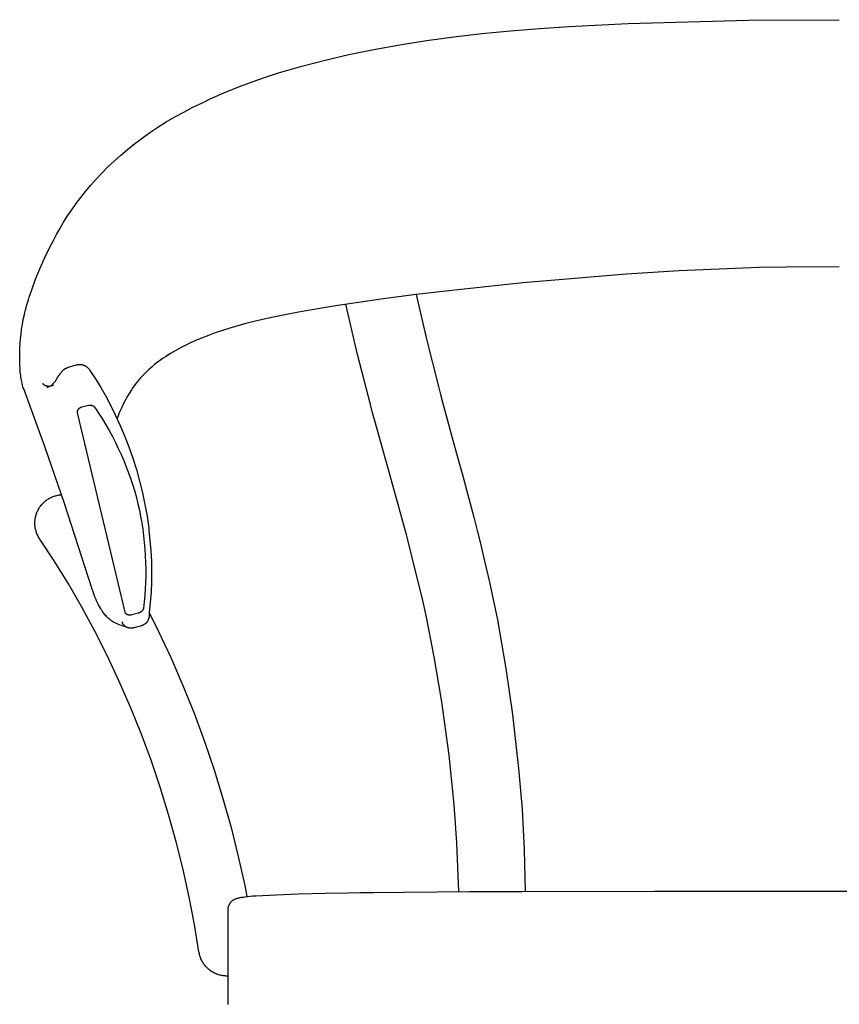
# Model space of a CAD drawing. Header units: millimetres. Extents: x 0 to 17052, y 0 to 22595.
# Tile 3 of 21: x 0 to 2890, y 4278 to 7752. Entities that reach past the tile are written whole.
import ezdxf

# ---------------------------------------------------------------- set-up
doc = ezdxf.new("R2010")
doc.units = ezdxf.units.MM
doc.header["$MEASUREMENT"] = 0
doc.layers.add('Crea2D$visibili$linee', color=7, linetype='Continuous', true_color=0x000000)
doc.layers.add('Predefinito', color=7, linetype='Continuous', true_color=0x000000)

msp = doc.modelspace()

# ---------------------------------------------------------------- linework, layer by layer
at = {"layer": 'Crea2D$visibili$linee'}
for p, q in [((2145.9, 7739.2), (2570.3, 7750.3)), ((2570.3, 7750.3), (2890.2, 7752.5)), ((1629.8, 7703.4), (1730.6, 7713.3)), ((1730.6, 7713.3), (1832.9, 7721.6)), ((1832.9, 7721.6), (1936.3, 7728.5)), ((1936.3, 7728.5), (2145.9, 7739.2)), ((1339.9, 7663.9), (1434.1, 7678.8)), ((1434.1, 7678.8), (1531, 7692)), ((1531, 7692), (1629.8, 7703.4)), ((1160.1, 7629.3), (1248.5, 7647.4)), ((1248.5, 7647.4), (1339.9, 7663.9)), ((994.3, 7588.5), (1076.9, 7610.2)), ((1076.9, 7610.2), (1160.1, 7629.3)), ((912.4, 7564.5), (994.3, 7588.5)), ((835.8, 7539.1), (874, 7552.1)), ((874, 7552.1), (912.4, 7564.5)), ((722.4, 7495.1), (778.8, 7518)), ((778.8, 7518), (835.8, 7539.1)), ((651.2, 7463), (666.9, 7470.4)), ((666.9, 7470.4), (722.4, 7495.1)), ((578.4, 7426.6), (610.4, 7443.3)), ((610.4, 7443.3), (651.2, 7463)), ((516.8, 7391.5), (546.9, 7409.2)), ((546.9, 7409.2), (578.4, 7426.6)), ((459.2, 7354.4), (487.3, 7373)), ((487.3, 7373), (516.8, 7391.5)), ((405.7, 7315.3), (431.7, 7334.9)), ((431.7, 7334.9), (459.2, 7354.4)), ((380.3, 7295), (405.7, 7315.3)), ((333, 7253.8), (356.2, 7274.5)), ((356.2, 7274.5), (380.3, 7295)), ((289.8, 7211.5), (310.9, 7232.8)), ((310.9, 7232.8), (333, 7253.8)), ((269.7, 7190.1), (289.8, 7211.5)), ((232.3, 7146.8), (250.5, 7168.5)), ((250.5, 7168.5), (269.7, 7190.1)), ((199.1, 7103.8), (215, 7125)), ((215, 7125), (232.3, 7146.8)), ((183.8, 7082.1), (199.1, 7103.8)), ((154.9, 7037.6), (169.1, 7060.1)), ((169.1, 7060.1), (183.8, 7082.1)), ((142.1, 7016.3), (154.9, 7037.6)), ((118.6, 6973.8), (129.8, 6994.7)), ((129.8, 6994.7), (142.1, 7016.3)), ((89.1, 6913.2), (107.9, 6952.7)), ((107.9, 6952.7), (118.6, 6973.8)), ((71.3, 6873.4), (89.1, 6913.2)), ((56.2, 6836.7), (71.3, 6873.4)), ((42.3, 6799.5), (56.2, 6836.7)), ((33.6, 6773.8), (42.3, 6799.5)), ((1397.9, 6782.4), (1435.2, 6619.9)), ((20.6, 6729), (25.3, 6746.6)), ((25.3, 6746.6), (30.5, 6764)), ((30.5, 6764), (33.6, 6773.8)), ((1191.2, 6570.6), (1150.2, 6748.3)), ((12.7, 6694.3), (16.4, 6711.7)), ((16.4, 6711.7), (20.6, 6729)), ((6.8, 6659.9), (9.5, 6677.1)), ((9.5, 6677.1), (12.7, 6694.3)), ((2.9, 6626.4), (4.7, 6643)), ((4.7, 6643), (6.8, 6659.9)), ((0.7, 6594.1), (1.6, 6610.1)), ((1.6, 6610.1), (2.9, 6626.4)), ((588.1, 6605.5), (569.5, 6596)), ((606.9, 6614.6), (588.1, 6605.5)), ((1435.2, 6619.9), (1476.3, 6458.4)), ((0, 6563.4), (0.2, 6578.8)), ((0.2, 6578.8), (0.7, 6594.1)), ((522.7, 6569), (514.1, 6563.4)), ((531.6, 6574.5), (522.7, 6569)), ((550.1, 6585.4), (531.6, 6574.5)), ((569.5, 6596), (550.1, 6585.4)), ((1236.7, 6394.1), (1191.2, 6570.6)), ((0.1, 6549.2), (0, 6563.4)), ((0.5, 6534.9), (0.1, 6549.2)), ((1.2, 6521.6), (0.5, 6534.9)), ((474.2, 6534.2), (466.8, 6528)), ((481.7, 6540.2), (474.2, 6534.2)), ((489.5, 6546.1), (481.7, 6540.2)), ((497.4, 6552), (489.5, 6546.1)), ((505.7, 6557.7), (497.4, 6552)), ((514.1, 6563.4), (505.7, 6557.7)), ((2.2, 6509), (1.2, 6521.6)), ((3.5, 6497), (2.2, 6509)), ((4.3, 6491.3), (3.5, 6497)), ((439.5, 6502.6), (433.3, 6496.1)), ((446.1, 6509.1), (439.5, 6502.6)), ((452.8, 6515.5), (446.1, 6509.1)), ((459.7, 6521.8), (452.8, 6515.5)), ((466.8, 6528), (459.7, 6521.8)), ((5.1, 6485.7), (4.3, 6491.3)), ((6, 6480.3), (5.1, 6485.7)), ((7, 6475), (6, 6480.3)), ((8.1, 6469.9), (7, 6475)), ((9.3, 6465), (8.1, 6469.9)), ((10.3, 6461.1), (9.3, 6465)), ((80.8, 6469.1), (81.3, 6468.5)), ((81.3, 6468.5), (81.9, 6467.9)), ((81.9, 6467.9), (82.4, 6467.3)), ((82.4, 6467.3), (83, 6466.8)), ((83, 6466.8), (83.3, 6466.5)), ((83.3, 6466.5), (83.6, 6466.2)), ((83.6, 6466.2), (83.9, 6466)), ((83.9, 6466), (84.2, 6465.7)), ((84.2, 6465.7), (84.5, 6465.4)), ((84.5, 6465.4), (84.8, 6465.2)), ((84.8, 6465.2), (85.1, 6464.9)), ((85.1, 6464.9), (85.4, 6464.7)), ((85.4, 6464.7), (85.8, 6464.4)), ((85.8, 6464.4), (86.1, 6464.2)), ((86.1, 6464.2), (86.4, 6464)), ((86.4, 6464), (86.8, 6463.8)), ((86.8, 6463.8), (87.1, 6463.5)), ((87.1, 6463.5), (87.5, 6463.3)), ((87.5, 6463.3), (87.8, 6463.1)), ((87.8, 6463.1), (88.2, 6462.9)), ((88.2, 6462.9), (88.5, 6462.8)), ((88.5, 6462.8), (88.8, 6462.6)), ((88.8, 6462.6), (89.2, 6462.4)), ((89.2, 6462.4), (89.5, 6462.3)), ((89.5, 6462.3), (89.9, 6462.1)), ((409.9, 6468.5), (404.6, 6461.4)), ((415.4, 6475.6), (409.9, 6468.5)), ((421.2, 6482.5), (415.4, 6475.6)), ((427.2, 6489.4), (421.2, 6482.5)), ((433.3, 6496.1), (427.2, 6489.4)), ((11.5, 6457.2), (10.3, 6461.1)), ((12.7, 6453.4), (11.5, 6457.2)), ((14.1, 6449.6), (12.7, 6453.4)), ((89.6, 6242.5), (14.1, 6449.6)), ((89.9, 6462.1), (90.2, 6462)), ((90.2, 6462), (91, 6461.7)), ((91, 6461.7), (91.7, 6461.4)), ((91.7, 6461.4), (92.5, 6461.2)), ((92.5, 6461.2), (93.3, 6461)), ((93.3, 6461), (94.1, 6460.8)), ((94.1, 6460.8), (95.2, 6460.6)), ((95.2, 6460.6), (96.2, 6460.4)), ((96.2, 6460.4), (97.2, 6460.2)), ((97.2, 6460.2), (98.3, 6460.1)), ((98.3, 6460.1), (99.3, 6460)), ((99.3, 6460), (100.4, 6459.9)), ((100.4, 6459.9), (101.4, 6459.9)), ((101.4, 6459.9), (102.5, 6459.8)), ((102.5, 6459.8), (104.1, 6459.9)), ((104.1, 6459.9), (105.8, 6459.9)), ((105.8, 6459.9), (107.4, 6460)), ((386.1, 6433.7), (378.3, 6420.4)), ((394.4, 6446.7), (386.1, 6433.7)), ((399.4, 6454.1), (394.4, 6446.7)), ((404.6, 6461.4), (399.4, 6454.1)), ((1476.3, 6458.4), (1483.8, 6430.3)), ((1483.8, 6430.3), (1491.4, 6402.3)), ((363.9, 6393.2), (357.3, 6379.3)), ((370.9, 6406.9), (363.9, 6393.2)), ((378.3, 6420.4), (370.9, 6406.9)), ((1244.6, 6365.4), (1236.7, 6394.1)), ((1491.4, 6402.3), (1535, 6243.4)), ((203.7, 6368.5), (203.8, 6368.9)), ((203.7, 6368.1), (203.7, 6368.5)), ((203.7, 6367.7), (203.7, 6368.1)), ((203.8, 6367.3), (203.7, 6367.7)), ((203.8, 6369.8), (203.9, 6370.2)), ((203.8, 6369.4), (203.8, 6369.8)), ((203.8, 6368.9), (203.8, 6369.4)), ((203.8, 6366.8), (203.8, 6367.3)), ((203.8, 6366.4), (203.8, 6366.8)), ((203.9, 6366), (203.8, 6366.4)), ((203.9, 6370.7), (204, 6371.1)), ((203.9, 6370.2), (203.9, 6370.7)), ((203.9, 6365.6), (203.9, 6366)), ((204, 6365.2), (203.9, 6365.6)), ((204, 6371.1), (204.1, 6371.5)), ((204.1, 6364.8), (204, 6365.2)), ((204.1, 6371.5), (204.2, 6371.9)), ((373.6, 5656.6), (204.1, 6364.8)), ((204.2, 6371.9), (204.3, 6372.4)), ((204.3, 6372.4), (204.4, 6372.8)), ((204.4, 6372.8), (204.6, 6373.2)), ((204.6, 6373.2), (204.7, 6373.6)), ((204.7, 6373.6), (204.9, 6374)), ((204.9, 6374), (205, 6374.4)), ((205, 6374.4), (205.2, 6374.8)), ((205.2, 6374.8), (205.4, 6375.2)), ((205.4, 6375.2), (205.6, 6375.6)), ((205.6, 6375.6), (205.8, 6376)), ((205.8, 6376), (206, 6376.4)), ((206, 6376.4), (206.3, 6376.8)), ((206.3, 6376.8), (206.5, 6377.2)), ((206.5, 6377.2), (206.7, 6377.5)), ((206.7, 6377.5), (207, 6377.9)), ((207, 6377.9), (207.3, 6378.3)), ((207.3, 6378.3), (207.5, 6378.7)), ((207.5, 6378.7), (207.8, 6379)), ((207.8, 6379), (208.1, 6379.4)), ((208.1, 6379.4), (208.5, 6379.7)), ((208.5, 6379.7), (208.8, 6380.1)), ((208.8, 6380.1), (209.1, 6380.4)), ((209.1, 6380.4), (209.4, 6380.8)), ((209.4, 6380.8), (209.8, 6381.1)), ((209.8, 6381.1), (210.1, 6381.4)), ((210.1, 6381.4), (210.5, 6381.7)), ((210.5, 6381.7), (210.9, 6382)), ((210.9, 6382), (211.2, 6382.3)), ((211.2, 6382.3), (211.6, 6382.6)), ((211.6, 6382.6), (212, 6382.9)), ((212, 6382.9), (212.4, 6383.1)), ((212.4, 6383.1), (212.8, 6383.4)), ((212.8, 6383.4), (213.2, 6383.6)), ((213.2, 6383.6), (213.6, 6383.9)), ((213.6, 6383.9), (214, 6384.1)), ((214, 6384.1), (214.4, 6384.3)), ((214.4, 6384.3), (214.8, 6384.5)), ((214.8, 6384.5), (215.3, 6384.8)), ((215.3, 6384.8), (215.7, 6385)), ((215.7, 6385), (216.1, 6385.1)), ((216.1, 6385.1), (216.6, 6385.3)), ((216.6, 6385.3), (217, 6385.5)), ((217, 6385.5), (217.5, 6385.6)), ((217.5, 6385.6), (217.9, 6385.8)), ((217.9, 6385.8), (218.4, 6385.9)), ((218.4, 6385.9), (218.8, 6386.1)), ((218.8, 6386.1), (219.3, 6386.2)), ((219.3, 6386.2), (242.4, 6391.9)), ((242.4, 6391.9), (243.2, 6392.1)), ((243.2, 6392.1), (243.9, 6392.3)), ((243.9, 6392.3), (244.7, 6392.4)), ((244.7, 6392.4), (245.5, 6392.5)), ((245.5, 6392.5), (246.2, 6392.6)), ((246.2, 6392.6), (247, 6392.6)), ((247, 6392.6), (247.8, 6392.6)), ((247.8, 6392.6), (248.6, 6392.6)), ((248.6, 6392.6), (249.4, 6392.6)), ((249.4, 6392.6), (250.1, 6392.5)), ((250.1, 6392.5), (250.9, 6392.4)), ((250.9, 6392.4), (251.3, 6392.4)), ((251.3, 6392.4), (251.7, 6392.3)), ((251.7, 6392.3), (252.1, 6392.2)), ((252.1, 6392.2), (252.4, 6392.2)), ((252.4, 6392.2), (252.8, 6392.1)), ((252.8, 6392.1), (253.2, 6392)), ((253.2, 6392), (253.6, 6391.9)), ((253.6, 6391.9), (254, 6391.8)), ((254, 6391.8), (254.3, 6391.7)), ((254.3, 6391.7), (254.7, 6391.6)), ((254.7, 6391.6), (255.1, 6391.4)), ((255.1, 6391.4), (255.4, 6391.3)), ((255.4, 6391.3), (255.7, 6391.2)), ((255.7, 6391.2), (256.1, 6391.1)), ((256.1, 6391.1), (256.4, 6390.9)), ((256.4, 6390.9), (256.8, 6390.8)), ((256.8, 6390.8), (257.1, 6390.6)), ((257.1, 6390.6), (257.4, 6390.4)), ((257.4, 6390.4), (257.8, 6390.3)), ((257.8, 6390.3), (258.1, 6390.1)), ((258.1, 6390.1), (258.4, 6389.9)), ((258.4, 6389.9), (258.7, 6389.7)), ((258.7, 6389.7), (259.1, 6389.6)), ((259.1, 6389.6), (259.4, 6389.4)), ((259.4, 6389.4), (259.7, 6389.1)), ((259.7, 6389.1), (260, 6388.9)), ((260, 6388.9), (260.3, 6388.7)), ((260.3, 6388.7), (260.5, 6388.5)), ((260.5, 6388.5), (260.8, 6388.3)), ((260.8, 6388.3), (261.1, 6388.1)), ((261.1, 6388.1), (261.4, 6387.8)), ((261.4, 6387.8), (261.6, 6387.6)), ((261.6, 6387.6), (261.9, 6387.4)), ((261.9, 6387.4), (262.1, 6387.1)), ((262.1, 6387.1), (262.4, 6386.9)), ((262.4, 6386.9), (262.6, 6386.6)), ((262.6, 6386.6), (262.9, 6386.4)), ((262.9, 6386.4), (263.1, 6386.1)), ((263.1, 6386.1), (263.3, 6385.8)), ((263.3, 6385.8), (263.5, 6385.5)), ((263.5, 6385.5), (263.7, 6385.3)), ((263.7, 6385.3), (266, 6382)), ((266, 6382), (267.9, 6379.3)), ((267.9, 6379.3), (275.9, 6367.5)), ((275.9, 6367.5), (292, 6342.5)), ((351.1, 6365.2), (345.5, 6350.9)), ((357.3, 6379.3), (351.1, 6365.2)), ((1252.5, 6336.7), (1244.6, 6365.4)), ((292, 6342.5), (303.9, 6322.7)), ((345.5, 6350.9), (343.3, 6345.2)), ((1297, 6177.5), (1252.5, 6336.7)), ((303.9, 6322.7), (315.4, 6302.7)), ((315.4, 6302.7), (326.7, 6281.9)), ((326.7, 6281.9), (337.5, 6261)), ((337.5, 6261), (347.8, 6239.8)), ((157.6, 6045), (89.6, 6242.5)), ((347.8, 6239.8), (357.6, 6218.3)), ((1535, 6243.4), (1548.9, 6192.5)), ((357.6, 6218.3), (366.9, 6196.8)), ((366.9, 6196.8), (375.7, 6175.1)), ((1548.9, 6192.5), (1562.5, 6142.4)), ((375.7, 6175.1), (383.9, 6153.3)), ((383.9, 6153.3), (391.7, 6131.4)), ((1311.1, 6127), (1297, 6177.5)), ((391.7, 6131.4), (398.8, 6109.8)), ((1338.1, 6029.2), (1311.1, 6127)), ((1562.5, 6142.4), (1575.7, 6093.2)), ((398.8, 6109.8), (405.4, 6088)), ((405.4, 6088), (411.5, 6066.1)), ((1575.7, 6093.2), (1588.5, 6044.8)), ((78.8, 6042.9), (81.2, 6045.5)), ((81.2, 6045.5), (83.7, 6048)), ((83.7, 6048), (86.2, 6050.4)), ((86.2, 6050.4), (88.8, 6052.7)), ((88.8, 6052.7), (91.5, 6054.9)), ((91.5, 6054.9), (94.3, 6057)), ((94.3, 6057), (97.2, 6059)), ((97.2, 6059), (100, 6060.8)), ((100, 6060.8), (102.8, 6062.6)), ((102.8, 6062.6), (105.7, 6064.2)), ((105.7, 6064.2), (108.7, 6065.8)), ((108.7, 6065.8), (111.7, 6067.2)), ((111.7, 6067.2), (114.7, 6068.6)), ((114.7, 6068.6), (117.8, 6069.8)), ((117.8, 6069.8), (121, 6070.9)), ((121, 6070.9), (124.2, 6072)), ((124.2, 6072), (127.4, 6072.9)), ((127.4, 6072.9), (130.6, 6073.7)), ((130.6, 6073.7), (133.9, 6074.4)), ((133.9, 6074.4), (137.2, 6075)), ((137.2, 6075), (140.5, 6075.5)), ((140.5, 6075.5), (143.8, 6075.9)), ((143.8, 6075.9), (147.1, 6076.2)), ((411.5, 6066.1), (417, 6044)), ((59.3, 6010.1), (60.6, 6013.4)), ((60.6, 6013.4), (61.9, 6016.6)), ((61.9, 6016.6), (63.4, 6019.8)), ((63.4, 6019.8), (65, 6022.9)), ((65, 6022.9), (66.6, 6025.9)), ((66.6, 6025.9), (68.4, 6028.9)), ((68.4, 6028.9), (70.3, 6031.9)), ((70.3, 6031.9), (72.3, 6034.8)), ((72.3, 6034.8), (74.4, 6037.5)), ((74.4, 6037.5), (76.6, 6040.3)), ((76.6, 6040.3), (78.8, 6042.9)), ((255.4, 5742.9), (157.6, 6045)), ((417, 6044), (422, 6021.8)), ((422, 6021.8), (426.5, 5999.4)), ((1350.9, 5981.7), (1338.1, 6029.2)), ((1588.5, 6044.8), (1600.9, 5997.1)), ((53.5, 5979.4), (53.7, 5982.9)), ((53.5, 5975.9), (53.5, 5979.4)), ((53.6, 5972.4), (53.5, 5975.9)), ((53.7, 5982.9), (54, 5986.3)), ((54, 5986.3), (54.4, 5989.8)), ((54.4, 5989.8), (54.9, 5993.3)), ((54.9, 5993.3), (55.6, 5996.7)), ((55.6, 5996.7), (56.3, 6000.1)), ((56.3, 6000.1), (57.2, 6003.5)), ((57.2, 6003.5), (58.2, 6006.8)), ((58.2, 6006.8), (59.3, 6010.1)), ((426.5, 5999.4), (430.5, 5976.9)), ((430.5, 5976.9), (433.9, 5954.4)), ((1363.4, 5935), (1350.9, 5981.7)), ((1600.9, 5997.1), (1612.9, 5950)), ((53.8, 5968.9), (53.6, 5972.4)), ((54.1, 5965.4), (53.8, 5968.9)), ((54.5, 5962), (54.1, 5965.4)), ((55.1, 5958.5), (54.5, 5962)), ((55.8, 5955.1), (55.1, 5958.5)), ((56.6, 5951.7), (55.8, 5955.1)), ((57.5, 5948.3), (56.6, 5951.7)), ((58.5, 5945), (57.5, 5948.3)), ((59.7, 5941.7), (58.5, 5945)), ((60.9, 5938.5), (59.7, 5941.7)), ((433.9, 5954.4), (436.9, 5931.2)), ((1612.9, 5950), (1624.5, 5903.6)), ((62.3, 5935.3), (60.9, 5938.5)), ((63.8, 5932.1), (62.3, 5935.3)), ((65.4, 5929), (63.8, 5932.1)), ((67.1, 5925.9), (65.4, 5929)), ((68.9, 5923), (67.1, 5925.9)), ((70.8, 5920), (68.9, 5923)), ((122, 5842.5), (70.8, 5920)), ((436.9, 5931.2), (439.4, 5908)), ((439.4, 5908), (441.4, 5884.5)), ((1375.4, 5889.2), (1363.4, 5935)), ((441.4, 5884.5), (442.9, 5860.9)), ((1386.9, 5844.2), (1375.4, 5889.2)), ((1624.5, 5903.6), (1635.6, 5857.6)), ((171.6, 5762.3), (122, 5842.5)), ((442.9, 5860.9), (443.9, 5837.2)), ((443.9, 5837.2), (444.3, 5813.4)), ((1418.8, 5713.2), (1386.9, 5844.2)), ((1635.6, 5857.6), (1656.6, 5767.2)), ((444.3, 5813.4), (444.2, 5789.7)), ((444.2, 5789.7), (443.6, 5765.9)), ((219.4, 5679.5), (171.6, 5762.3)), ((258.5, 5733.2), (255.4, 5742.9)), ((262, 5723.5), (258.5, 5733.2)), ((442.5, 5743), (440.9, 5720.1)), ((443.6, 5765.9), (442.5, 5743)), ((1656.6, 5767.2), (1684.4, 5634.3)), ((264.9, 5716), (262, 5723.5)), ((267.9, 5708.7), (264.9, 5716)), ((271, 5701.6), (267.9, 5708.7)), ((274.3, 5694.7), (271, 5701.6)), ((438.8, 5698.4), (436, 5674.3)), ((440.9, 5720.1), (438.8, 5698.4)), ((1433, 5649.6), (1418.8, 5713.2)), ((265.4, 5594.3), (219.4, 5679.5)), ((277.7, 5688), (274.3, 5694.7)), ((281.2, 5681.5), (277.7, 5688)), ((284.8, 5675.4), (281.2, 5681.5)), ((288.5, 5669.4), (284.8, 5675.4)), ((290.4, 5666.6), (288.5, 5669.4)), ((292.3, 5663.8), (290.4, 5666.6)), ((294.3, 5661.1), (292.3, 5663.8)), ((428.4, 5663.2), (427.7, 5662.6)), ((429.1, 5663.7), (428.4, 5663.2)), ((429.7, 5664.3), (429.1, 5663.7)), ((430.3, 5664.8), (429.7, 5664.3)), ((430.9, 5665.4), (430.3, 5664.8)), ((431.5, 5666), (430.9, 5665.4)), ((432, 5666.6), (431.5, 5666)), ((432.3, 5666.9), (432, 5666.6)), ((432.5, 5667.2), (432.3, 5666.9)), ((432.8, 5667.6), (432.5, 5667.2)), ((433, 5667.9), (432.8, 5667.6)), ((433.3, 5668.2), (433, 5667.9)), ((433.5, 5668.6), (433.3, 5668.2)), ((433.7, 5668.9), (433.5, 5668.6)), ((434, 5669.3), (433.7, 5668.9)), ((434.2, 5669.6), (434, 5669.3)), ((434.4, 5669.9), (434.2, 5669.6)), ((434.5, 5670.2), (434.4, 5669.9)), ((434.7, 5670.6), (434.5, 5670.2)), ((434.9, 5670.9), (434.7, 5670.6)), ((435, 5671.2), (434.9, 5670.9)), ((435.2, 5671.6), (435, 5671.2)), ((435.3, 5671.9), (435.2, 5671.6)), ((435.4, 5672.2), (435.3, 5671.9)), ((435.6, 5672.5), (435.4, 5672.2)), ((435.7, 5672.9), (435.6, 5672.5)), ((435.8, 5673.2), (435.7, 5672.9)), ((435.9, 5673.8), (435.8, 5673.5)), ((435.8, 5673.5), (435.8, 5673.2)), ((436, 5674.1), (435.9, 5673.9)), ((435.9, 5673.9), (435.9, 5673.8)), ((436, 5674.3), (436, 5674.2)), ((436, 5674.2), (436, 5674.1)), ((296.3, 5658.4), (294.3, 5661.1)), ((299, 5655), (296.3, 5658.4)), ((301.8, 5651.6), (299, 5655)), ((304.6, 5648.4), (301.8, 5651.6)), ((307.5, 5645.3), (304.6, 5648.4)), ((310.5, 5642.3), (307.5, 5645.3)), ((313.6, 5639.5), (310.5, 5642.3)), ((316.1, 5637.3), (313.6, 5639.5)), ((318.7, 5635.2), (316.1, 5637.3)), ((321.3, 5633.2), (318.7, 5635.2)), ((324, 5631.2), (321.3, 5633.2)), ((326.8, 5629.4), (324, 5631.2)), ((329.6, 5627.6), (326.8, 5629.4)), ((373.4, 5657), (373.3, 5657.1)), ((373.5, 5656.9), (373.4, 5657)), ((373.6, 5656.8), (373.5, 5656.9)), ((373.6, 5656.7), (373.6, 5656.8)), ((373.7, 5656.7), (373.6, 5656.7)), ((373.8, 5656.6), (373.7, 5656.7)), ((374, 5656.4), (373.8, 5656.6)), ((374.2, 5656.2), (374, 5656.4)), ((374.4, 5656), (374.2, 5656.2)), ((374.7, 5655.8), (374.4, 5656)), ((374.9, 5655.6), (374.7, 5655.8)), ((375.2, 5655.4), (374.9, 5655.6)), ((375.5, 5655.2), (375.2, 5655.4)), ((375.7, 5655), (375.5, 5655.2)), ((376, 5654.8), (375.7, 5655)), ((376.3, 5654.6), (376, 5654.8)), ((376.6, 5654.4), (376.3, 5654.6)), ((376.9, 5654.3), (376.6, 5654.4)), ((377.2, 5654.1), (376.9, 5654.3)), ((377.5, 5653.9), (377.2, 5654.1)), ((377.9, 5653.8), (377.5, 5653.9)), ((378.2, 5653.6), (377.9, 5653.8)), ((378.5, 5653.4), (378.2, 5653.6)), ((378.9, 5653.3), (378.5, 5653.4)), ((379.2, 5653.2), (378.9, 5653.3)), ((379.9, 5652.9), (379.2, 5653.2)), ((380.6, 5652.6), (379.9, 5652.9)), ((381.3, 5652.4), (380.6, 5652.6)), ((382, 5652.2), (381.3, 5652.4)), ((382.7, 5652), (382, 5652.2)), ((383.5, 5651.9), (382.7, 5652)), ((384.2, 5651.8), (383.5, 5651.9)), ((385, 5651.6), (384.2, 5651.8)), ((385.7, 5651.6), (385, 5651.6)), ((386.5, 5651.5), (385.7, 5651.6)), ((387.2, 5651.4), (386.5, 5651.5)), ((388, 5651.4), (387.2, 5651.4)), ((388.7, 5651.4), (388, 5651.4)), ((389.5, 5651.4), (388.7, 5651.4)), ((390.3, 5651.5), (389.5, 5651.4)), ((391, 5651.5), (390.3, 5651.5)), ((391.7, 5651.6), (391, 5651.5)), ((392.5, 5651.7), (391.7, 5651.6)), ((393.3, 5651.9), (392.5, 5651.7)), ((394, 5652), (393.3, 5651.9)), ((417.7, 5657.9), (394, 5652)), ((418.5, 5658.1), (417.7, 5657.9)), ((419.4, 5658.4), (418.5, 5658.1)), ((420.2, 5658.7), (419.4, 5658.4)), ((421, 5658.9), (420.2, 5658.7)), ((421.8, 5659.3), (421, 5658.9)), ((422.5, 5659.6), (421.8, 5659.3)), ((423.3, 5660), (422.5, 5659.6)), ((424.1, 5660.3), (423.3, 5660)), ((424.8, 5660.8), (424.1, 5660.3)), ((425.6, 5661.2), (424.8, 5660.8)), ((426.3, 5661.6), (425.6, 5661.2)), ((427, 5662.1), (426.3, 5661.6)), ((427.7, 5662.6), (427, 5662.1)), ((457.2, 5658.7), (489.3, 5594.2)), ((1462.1, 5504.8), (1433, 5649.6)), ((1684.4, 5634.3), (1714.6, 5463.2)), ((309.4, 5506.9), (265.4, 5594.3)), ((332.5, 5625.9), (329.6, 5627.6)), ((336.4, 5623.8), (332.5, 5625.9)), ((339.1, 5622.5), (336.4, 5623.8)), ((341.8, 5621.3), (339.1, 5622.5)), ((346.1, 5619.4), (341.8, 5621.3)), ((350.6, 5617.7), (346.1, 5619.4)), ((354.5, 5616.4), (350.6, 5617.7)), ((358.5, 5615.1), (354.5, 5616.4)), ((365.3, 5613), (358.5, 5615.1)), ((361.8, 5627.4), (361.6, 5628)), ((362, 5626.7), (361.8, 5627.4)), ((362.2, 5626), (362, 5626.7)), ((362.4, 5625.3), (362.2, 5626)), ((362.6, 5624.6), (362.4, 5625.3)), ((362.9, 5623.9), (362.6, 5624.6)), ((363.2, 5623.3), (362.9, 5623.9)), ((363.5, 5622.6), (363.2, 5623.3)), ((363.8, 5621.9), (363.5, 5622.6)), ((364.1, 5621.2), (363.8, 5621.9)), ((364.5, 5620.6), (364.1, 5621.2)), ((364.9, 5619.9), (364.5, 5620.6)), ((365.3, 5619.3), (364.9, 5619.9)), ((365.7, 5618.6), (365.3, 5619.3)), ((370.7, 5611.3), (365.3, 5613)), ((366.2, 5618), (365.7, 5618.6)), ((366.6, 5617.4), (366.2, 5618)), ((367.1, 5616.7), (366.6, 5617.4)), ((367.6, 5616.1), (367.1, 5616.7)), ((368.1, 5615.5), (367.6, 5616.1)), ((368.7, 5614.9), (368.1, 5615.5)), ((369.2, 5614.4), (368.7, 5614.9)), ((369.8, 5613.8), (369.2, 5614.4)), ((370.4, 5613.2), (369.8, 5613.8)), ((371, 5612.7), (370.4, 5613.2)), ((372.5, 5610.7), (370.7, 5611.3)), ((371.6, 5612.2), (371, 5612.7)), ((372.3, 5611.7), (371.6, 5612.2)), ((373, 5611.2), (372.3, 5611.7)), ((374.3, 5610.1), (372.5, 5610.7)), ((373.6, 5610.7), (373, 5611.2)), ((374.3, 5610.3), (373.6, 5610.7)), ((375, 5609.8), (374.3, 5610.3)), ((375.5, 5609.5), (374.3, 5610.1)), ((375.8, 5609.4), (375, 5609.8)), ((376.5, 5609), (375.8, 5609.4)), ((377.2, 5608.6), (376.5, 5609)), ((378, 5608.3), (377.2, 5608.6)), ((378.8, 5607.9), (378, 5608.3)), ((379.6, 5607.6), (378.8, 5607.9)), ((380.3, 5607.3), (379.6, 5607.6)), ((381.1, 5607), (380.3, 5607.3)), ((382, 5606.7), (381.1, 5607)), ((382.8, 5606.5), (382, 5606.7)), ((383.6, 5606.3), (382.8, 5606.5)), ((384.4, 5606.1), (383.6, 5606.3)), ((385.2, 5605.9), (384.4, 5606.1)), ((386.1, 5605.7), (385.2, 5605.9)), ((386.9, 5605.6), (386.1, 5605.7)), ((387.7, 5605.5), (386.9, 5605.6)), ((388.6, 5605.4), (387.7, 5605.5)), ((389.4, 5605.3), (388.6, 5605.4)), ((390.2, 5605.2), (389.4, 5605.3)), ((391.1, 5605.2), (390.2, 5605.2)), ((391.9, 5605.2), (391.1, 5605.2)), ((392.7, 5605.2), (391.9, 5605.2)), ((393.6, 5605.2), (392.7, 5605.2)), ((394.4, 5605.2), (393.6, 5605.2)), ((395.2, 5605.3), (394.4, 5605.2)), ((396, 5605.4), (395.2, 5605.3)), ((396.8, 5605.5), (396, 5605.4)), ((397.6, 5605.6), (396.8, 5605.5)), ((398.4, 5605.7), (397.6, 5605.6)), ((399.1, 5605.8), (398.4, 5605.7)), ((399.9, 5606), (399.1, 5605.8)), ((400.7, 5606.2), (399.9, 5606)), ((401.4, 5606.4), (400.7, 5606.2)), ((402.2, 5606.5), (401.4, 5606.4)), ((429, 5614), (402.2, 5606.5)), ((430.2, 5614.4), (429, 5614)), ((431.4, 5614.8), (430.2, 5614.4)), ((432.6, 5615.2), (431.4, 5614.8)), ((433.8, 5615.7), (432.6, 5615.2)), ((435.1, 5616.3), (433.8, 5615.7)), ((436.2, 5616.9), (435.1, 5616.3)), ((489.3, 5594.2), (533.6, 5499.7)), ((351.3, 5417.4), (309.4, 5506.9)), ((533.6, 5499.7), (575.5, 5403.3)), ((1488.8, 5345.5), (1462.1, 5504.8)), ((1714.6, 5463.2), (1738, 5300.4)), ((390.9, 5326.2), (351.3, 5417.4)), ((575.5, 5403.3), (614.8, 5305.3)), ((428.2, 5233.4), (390.9, 5326.2)), ((1514.1, 5157.5), (1488.8, 5345.5)), ((614.8, 5305.3), (651.5, 5206)), ((1738, 5300.4), (1759.4, 5110.4)), ((463, 5139.3), (428.2, 5233.4)), ((651.5, 5206), (685.5, 5105.6)), ((1532.1, 4983.1), (1514.1, 5157.5)), ((495.2, 5044), (463, 5139.3)), ((1759.4, 5110.4), (1771.5, 4966.7)), ((685.5, 5105.6), (716.8, 5004.2)), ((524.9, 4947.9), (495.2, 5044)), ((716.8, 5004.2), (745.2, 4902.2)), ((1541.7, 4847.7), (1532.1, 4983.1)), ((551.8, 4851.2), (524.9, 4947.9)), ((1771.5, 4966.7), (1779.2, 4823.8)), ((745.2, 4902.2), (770.8, 4799.9)), ((576.1, 4754.1), (551.8, 4851.2)), ((1548.3, 4675.8), (1541.7, 4847.7)), ((770.8, 4799.9), (793.4, 4697.4)), ((1779.2, 4823.8), (1783, 4676.7)), ((597.6, 4656.8), (576.1, 4754.1)), ((793.4, 4697.4), (801.3, 4658.4)), ((616.3, 4559.7), (597.6, 4656.8)), ((778.8, 4655.3), (781.3, 4655.7)), ((781.3, 4655.7), (783.9, 4656.1)), ((783.9, 4656.1), (788.7, 4656.8)), ((788.7, 4656.8), (793.7, 4657.5)), ((793.7, 4657.5), (804.7, 4658.8)), ((804.7, 4658.8), (812.6, 4659.6)), ((812.6, 4659.6), (821.9, 4660.4)), ((821.9, 4660.4), (832.4, 4661.1)), ((832.4, 4661.1), (904, 4664.9)), ((904, 4664.9), (981.6, 4667.6)), ((981.6, 4667.6), (1077.7, 4670.1)), ((1077.7, 4670.1), (1157.7, 4671.7)), ((1157.7, 4671.7), (1201.3, 4672.4)), ((1201.3, 4672.4), (1246.6, 4673)), ((1246.6, 4673), (1355.5, 4674.3)), ((1355.5, 4674.3), (1585.4, 4676)), ((1585.4, 4676), (1704.6, 4676.5)), ((1704.6, 4676.5), (1771.2, 4676.7)), ((1771.2, 4676.7), (2238.2, 4677.6)), ((2238.2, 4677.6), (2401.1, 4677.7)), ((2401.1, 4677.7), (2890.1, 4677.9)), ((2890.1, 4677.9), (2890.1, 4677.9)), ((2890.1, 4677.9), (3542.1, 4677.6)), ((735.8, 4620.5), (736.1, 4621.5)), ((736.1, 4621.5), (736.3, 4622.4)), ((736.3, 4622.4), (736.6, 4623.3)), ((736.6, 4623.3), (736.8, 4624.2)), ((736.8, 4624.2), (737.1, 4625.1)), ((737.1, 4625.1), (737.4, 4626)), ((737.4, 4626), (737.8, 4626.9)), ((737.8, 4626.9), (738.1, 4627.8)), ((738.1, 4627.8), (738.5, 4628.7)), ((738.5, 4628.7), (738.9, 4629.5)), ((738.9, 4629.5), (739.3, 4630.4)), ((739.3, 4630.4), (739.7, 4631.2)), ((739.7, 4631.2), (740.1, 4632.1)), ((740.1, 4632.1), (740.6, 4632.9)), ((740.6, 4632.9), (741.1, 4633.7)), ((741.1, 4633.7), (741.6, 4634.5)), ((741.6, 4634.5), (742.1, 4635.2)), ((742.1, 4635.2), (742.6, 4636)), ((742.6, 4636), (743.1, 4636.7)), ((743.1, 4636.7), (743.7, 4637.5)), ((743.7, 4637.5), (744.3, 4638.2)), ((744.3, 4638.2), (745.1, 4639.2)), ((745.1, 4639.2), (745.9, 4640.1)), ((745.9, 4640.1), (746.8, 4641)), ((746.8, 4641), (747.7, 4641.9)), ((747.7, 4641.9), (748.7, 4642.8)), ((748.7, 4642.8), (749.7, 4643.6)), ((749.7, 4643.6), (750.7, 4644.4)), ((750.7, 4644.4), (751.7, 4645.1)), ((751.7, 4645.1), (752.5, 4645.7)), ((752.5, 4645.7), (753.3, 4646.2)), ((753.3, 4646.2), (754.1, 4646.7)), ((754.1, 4646.7), (754.9, 4647.2)), ((754.9, 4647.2), (755.6, 4647.6)), ((755.6, 4647.6), (756.4, 4648)), ((756.4, 4648), (757.7, 4648.7)), ((757.7, 4648.7), (759.1, 4649.3)), ((759.1, 4649.3), (760.4, 4649.9)), ((760.4, 4649.9), (761.8, 4650.5)), ((761.8, 4650.5), (763.1, 4651)), ((763.1, 4651), (764.4, 4651.5)), ((764.4, 4651.5), (765.8, 4651.9)), ((765.8, 4651.9), (768.5, 4652.8)), ((768.5, 4652.8), (771.4, 4653.6)), ((771.4, 4653.6), (774.4, 4654.3)), ((774.4, 4654.3), (776.6, 4654.8)), ((776.6, 4654.8), (778.8, 4655.3)), ((734.7, 4611.9), (734.8, 4612.8)), ((734.7, 4611), (734.7, 4611.9)), ((734.7, 4610.1), (734.7, 4611)), ((734.7, 4285.2), (734.7, 4610.1)), ((734.8, 4613.7), (734.9, 4614.7)), ((734.8, 4612.8), (734.8, 4613.7)), ((734.9, 4614.7), (735, 4615.7)), ((735, 4615.7), (735.2, 4616.7)), ((735.2, 4616.7), (735.3, 4617.7)), ((735.3, 4617.7), (735.5, 4618.7)), ((735.5, 4618.7), (735.6, 4619.6)), ((735.6, 4619.6), (735.8, 4620.5)), ((632.2, 4463), (616.3, 4559.7)), ((632.8, 4459.6), (632.2, 4463)), ((633.5, 4456.2), (632.8, 4459.6)), ((634.3, 4452.8), (633.5, 4456.2)), ((635.3, 4449.5), (634.3, 4452.8)), ((636.3, 4446.1), (635.3, 4449.5)), ((637.5, 4442.9), (636.3, 4446.1)), ((638.7, 4439.7), (637.5, 4442.9)), ((640.1, 4436.5), (638.7, 4439.7)), ((641.6, 4433.3), (640.1, 4436.5)), ((643.2, 4430.3), (641.6, 4433.3)), ((644.9, 4427.2), (643.2, 4430.3)), ((646.7, 4424.3), (644.9, 4427.2)), ((648.6, 4421.4), (646.7, 4424.3)), ((650.6, 4418.6), (648.6, 4421.4)), ((652.7, 4415.8), (650.6, 4418.6)), ((654.9, 4413.1), (652.7, 4415.8)), ((657.2, 4410.5), (654.9, 4413.1)), ((659.6, 4408), (657.2, 4410.5)), ((662.1, 4405.6), (659.6, 4408)), ((664.6, 4403.2), (662.1, 4405.6)), ((667.3, 4401), (664.6, 4403.2)), ((670, 4398.8), (667.3, 4401)), ((672.7, 4396.7), (670, 4398.8)), ((675.6, 4394.7), (672.7, 4396.7)), ((678.5, 4392.9), (675.6, 4394.7)), ((681.5, 4391.1), (678.5, 4392.9)), ((684.5, 4389.4), (681.5, 4391.1)), ((687.6, 4387.9), (684.5, 4389.4)), ((690.8, 4386.4), (687.6, 4387.9)), ((694, 4385.1), (690.8, 4386.4)), ((697.2, 4383.8), (694, 4385.1)), ((700.5, 4382.7), (697.2, 4383.8)), ((703.8, 4381.7), (700.5, 4382.7)), ((707.2, 4380.8), (703.8, 4381.7)), ((710.6, 4380), (707.2, 4380.8)), ((714, 4379.4), (710.6, 4380)), ((717.4, 4378.9), (714, 4379.4)), ((720.8, 4378.4), (717.4, 4378.9)), ((724.3, 4378.1), (720.8, 4378.4)), ((727.8, 4378), (724.3, 4378.1)), ((731.2, 4377.9), (727.8, 4378)), ((734.7, 4378), (731.2, 4377.9)), ((734.7, 4283.9), (734.7, 4285.2)), ((734.7, 4282.9), (734.7, 4283.9)), ((734.8, 4282), (734.7, 4282.9)), ((734.9, 4281.1), (734.8, 4282)), ((735, 4280.2), (734.9, 4281.1)), ((735.1, 4279.2), (735, 4280.2)), ((735.2, 4278.3), (735.1, 4279.2)), ((735.3, 4277.4), (735.2, 4278.3))]:
    msp.add_line(p, q, dxfattribs=at)
at = {"layer": 'Predefinito'}
for p, q in [((2701.5, 6879.3), (2607.2, 6877.5)), ((2890.1, 6880.6), (2701.5, 6879.3)), ((2139.3, 6854.2), (1774.3, 6823.8)), ((2232.2, 6860.5), (2139.3, 6854.2)), ((2325.5, 6866.1), (2232.2, 6860.5)), ((2607.2, 6877.5), (2325.5, 6866.1)), ((1774.3, 6823.8), (1513, 6796.3)), ((1397.9, 6782.4), (1335.8, 6774.4)), ((1513, 6796.3), (1397.9, 6782.4)), ((1121.4, 6743.8), (1050.8, 6732.4)), ((1194.7, 6754.9), (1121.4, 6743.8)), ((1273.8, 6766.1), (1194.7, 6754.9)), ((1335.8, 6774.4), (1273.8, 6766.1)), ((917.8, 6707.9), (855.7, 6694.4)), ((982.8, 6720.5), (917.8, 6707.9)), ((1050.8, 6732.4), (982.8, 6720.5)), ((769.1, 6672.3), (741.4, 6664.2)), ((796.9, 6679.9), (769.1, 6672.3)), ((855.7, 6694.4), (796.9, 6679.9)), ((665.2, 6638.3), (641.1, 6629)), ((689.5, 6647.2), (665.2, 6638.3)), ((715.4, 6656), (689.5, 6647.2)), ((741.4, 6664.2), (715.4, 6656)), ((620.5, 6620.4), (600.1, 6611.4)), ((641.1, 6629), (620.5, 6620.4)), ((172.5, 6526.4), (199, 6534.2)), ((199, 6534.2), (200.4, 6534.6)), ((200.4, 6534.6), (201.9, 6534.9)), ((201.9, 6534.9), (203.4, 6535.2)), ((203.4, 6535.2), (204.2, 6535.4)), ((204.2, 6535.4), (205, 6535.5)), ((205, 6535.5), (205.7, 6535.6)), ((205.7, 6535.6), (206.5, 6535.7)), ((206.5, 6535.7), (207.3, 6535.8)), ((207.3, 6535.8), (208.1, 6535.8)), ((208.1, 6535.8), (209, 6535.9)), ((209, 6535.9), (209.8, 6535.9)), ((209.8, 6535.9), (210.6, 6536)), ((210.6, 6536), (211.4, 6536)), ((211.4, 6536), (212.3, 6536)), ((212.3, 6536), (213.1, 6535.9)), ((213.1, 6535.9), (213.9, 6535.9)), ((213.9, 6535.9), (214.7, 6535.8)), ((214.7, 6535.8), (215.5, 6535.8)), ((215.5, 6535.8), (216.3, 6535.7)), ((216.3, 6535.7), (217.1, 6535.6)), ((217.1, 6535.6), (217.9, 6535.4)), ((217.9, 6535.4), (218.7, 6535.3)), ((218.7, 6535.3), (219.5, 6535.2)), ((219.5, 6535.2), (220.3, 6535)), ((220.3, 6535), (221.1, 6534.8)), ((221.1, 6534.8), (221.9, 6534.6)), ((221.9, 6534.6), (222.7, 6534.4)), ((222.7, 6534.4), (223.4, 6534.2)), ((223.4, 6534.2), (224.2, 6533.9)), ((224.2, 6533.9), (225.3, 6533.5)), ((225.3, 6533.5), (226.4, 6533.1)), ((226.4, 6533.1), (227.4, 6532.7)), ((227.4, 6532.7), (228.5, 6532.2)), ((228.5, 6532.2), (229.5, 6531.7)), ((229.5, 6531.7), (230.5, 6531.2)), ((132.4, 6487.5), (138.5, 6497.2)), ((138.5, 6497.2), (140.3, 6499.9)), ((140.3, 6499.9), (142.2, 6502.8)), ((142.2, 6502.8), (143.3, 6504.3)), ((143.3, 6504.3), (144.5, 6505.8)), ((144.5, 6505.8), (145.7, 6507.4)), ((145.7, 6507.4), (147, 6508.9)), ((147, 6508.9), (148, 6510.2)), ((148, 6510.2), (149.2, 6511.4)), ((149.2, 6511.4), (150.2, 6512.6)), ((150.2, 6512.6), (151.3, 6513.7)), ((151.3, 6513.7), (152.4, 6514.7)), ((152.4, 6514.7), (153.6, 6515.8)), ((153.6, 6515.8), (154.8, 6516.8)), ((154.8, 6516.8), (156, 6517.8)), ((156, 6517.8), (157.1, 6518.7)), ((157.1, 6518.7), (158.3, 6519.5)), ((158.3, 6519.5), (159.6, 6520.4)), ((159.6, 6520.4), (160.8, 6521.2)), ((160.8, 6521.2), (162.1, 6521.9)), ((162.1, 6521.9), (163.4, 6522.6)), ((163.4, 6522.6), (164.7, 6523.3)), ((164.7, 6523.3), (166, 6524)), ((166, 6524), (166.8, 6524.3)), ((166.8, 6524.3), (167.6, 6524.7)), ((167.6, 6524.7), (168.4, 6525)), ((168.4, 6525), (169.2, 6525.3)), ((169.2, 6525.3), (170, 6525.6)), ((170, 6525.6), (170.9, 6525.9)), ((170.9, 6525.9), (171.7, 6526.2)), ((171.7, 6526.2), (172.5, 6526.4)), ((230.5, 6531.2), (231.5, 6530.7)), ((231.5, 6530.7), (232.5, 6530.1)), ((232.5, 6530.1), (233.4, 6529.5)), ((233.4, 6529.5), (234.2, 6529)), ((234.2, 6529), (235.1, 6528.4)), ((235.1, 6528.4), (235.9, 6527.8)), ((235.9, 6527.8), (236.7, 6527.2)), ((236.7, 6527.2), (237.4, 6526.6)), ((237.4, 6526.6), (238.2, 6526)), ((238.2, 6526), (238.9, 6525.3)), ((238.9, 6525.3), (239.6, 6524.7)), ((239.6, 6524.7), (240.3, 6524.1)), ((240.3, 6524.1), (240.9, 6523.4)), ((240.9, 6523.4), (241.6, 6522.8)), ((241.6, 6522.8), (242.2, 6522.1)), ((242.2, 6522.1), (242.8, 6521.5)), ((242.8, 6521.5), (243.9, 6520.2)), ((243.9, 6520.2), (244.9, 6518.9)), ((244.9, 6518.9), (245.9, 6517.6)), ((245.9, 6517.6), (246.9, 6516.3)), ((246.9, 6516.3), (247.8, 6514.9)), ((247.8, 6514.9), (267.2, 6484.9)), ((118.9, 6462.3), (96.6, 6455.1)), ((110.6, 6462.1), (112.3, 6463.3)), ((112.3, 6463.3), (113.9, 6464.6)), ((113.9, 6464.6), (115.7, 6466)), ((115.7, 6466), (117.4, 6467.6)), ((117.4, 6467.6), (119.1, 6469.1)), ((119.1, 6469.1), (119.7, 6469.6)), ((119.7, 6469.6), (120.2, 6470.2)), ((120.2, 6470.2), (120.7, 6470.7)), ((120.7, 6470.7), (121.7, 6471.8)), ((121.7, 6471.8), (122.6, 6472.9)), ((122.6, 6472.9), (123.6, 6474.2)), ((123.6, 6474.2), (124.7, 6475.7)), ((124.7, 6475.7), (125.9, 6477.3)), ((125.9, 6477.3), (127.1, 6479.1)), ((127.1, 6479.1), (132.4, 6487.5)), ((267.2, 6484.9), (285.7, 6454.4)), ((96.6, 6455.1), (99.6, 6456.2)), ((99.6, 6456.2), (104.2, 6458.3)), ((104.2, 6458.3), (105.8, 6459.1)), ((105.8, 6459.1), (107.4, 6460)), ((107.4, 6460), (108.9, 6461)), ((108.9, 6461), (110.6, 6462.1)), ((285.7, 6454.4), (303.4, 6423.5)), ((303.4, 6423.5), (320, 6392.5)), ((320, 6392.5), (335.7, 6361.1)), ((335.7, 6361.1), (353.4, 6322.9)), ((353.4, 6322.9), (369.9, 6284.1)), ((369.9, 6284.1), (385.1, 6244.8)), ((385.1, 6244.8), (399.1, 6205.1)), ((399.1, 6205.1), (411.7, 6164.9)), ((411.7, 6164.9), (423, 6124.3)), ((423, 6124.3), (433, 6083.4)), ((433, 6083.4), (441.7, 6042.2)), ((441.7, 6042.2), (449, 6000.7)), ((449, 6000.7), (455, 5959)), ((455, 5959), (455, 5951.3)), ((455, 5951.3), (459.3, 5915)), ((459.3, 5915), (462.4, 5878.7)), ((462.4, 5878.7), (464.3, 5842.2)), ((464.3, 5842.2), (465.1, 5805.7)), ((465.1, 5805.7), (464.7, 5769.3)), ((464.7, 5769.3), (463.1, 5732.8)), ((463.1, 5732.8), (460.4, 5696.4)), ((460.4, 5696.4), (456.5, 5660.1)), ((450.7, 5628.9), (449.9, 5627.9)), ((456.6, 5644), (450.7, 5628.9)), ((456.5, 5660.1), (456.6, 5644)), ((436.9, 5617.2), (434.8, 5616.2)), ((438, 5617.8), (436.9, 5617.2)), ((439.2, 5618.5), (438, 5617.8)), ((440.3, 5619.1), (439.2, 5618.5)), ((441.4, 5619.9), (440.3, 5619.1)), ((442.4, 5620.6), (441.4, 5619.9)), ((443.5, 5621.4), (442.4, 5620.6)), ((444.5, 5622.2), (443.5, 5621.4)), ((445.5, 5623.1), (444.5, 5622.2)), ((446.4, 5624), (445.5, 5623.1)), ((447.3, 5624.9), (446.4, 5624)), ((448.2, 5625.9), (447.3, 5624.9)), ((449.1, 5626.9), (448.2, 5625.9)), ((449.9, 5627.9), (449.1, 5626.9))]:
    msp.add_line(p, q, dxfattribs=at)

doc.saveas('drawing.dxf')
